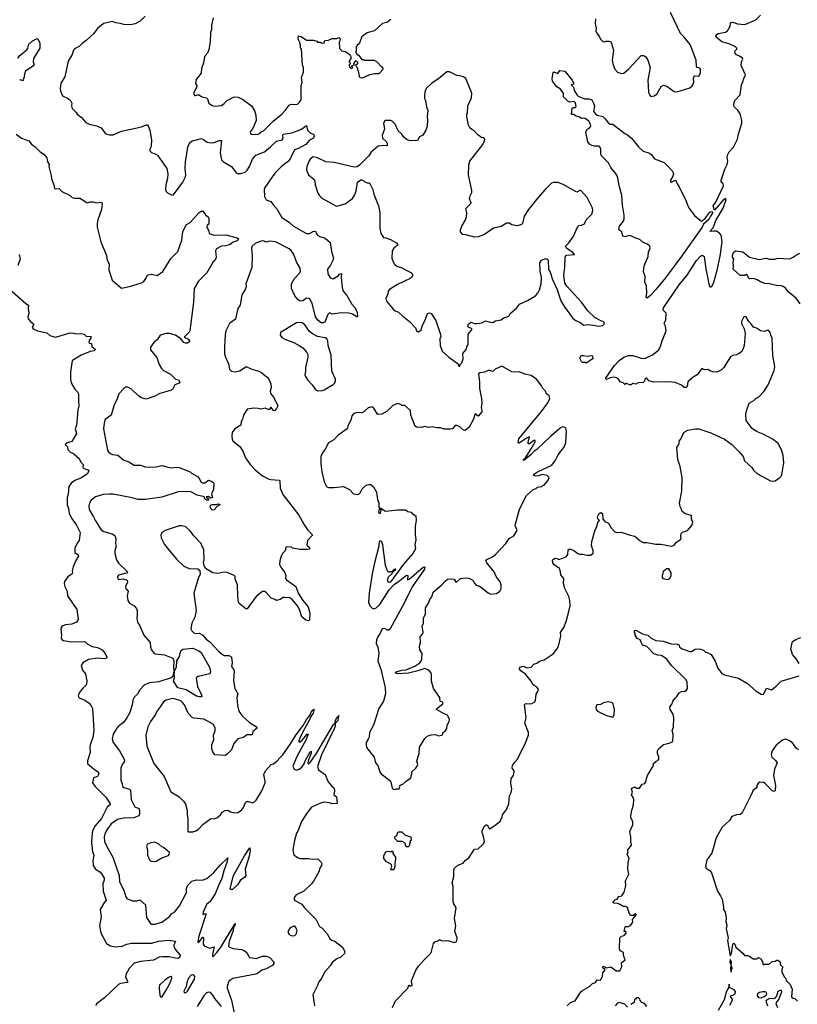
# Model space of a CAD drawing. Extents: x 2220520 to 2384350, y 721165 to 893491.
# Tile 162 of 256: x 2317225 to 2325708, y 787231 to 797966. Entities that reach past the tile are written whole.
import ezdxf

# ---------------------------------------------------------------- set-up
doc = ezdxf.new("R2010")
doc.units = 0

msp = doc.modelspace()

# ---------------------------------------------------------------- linework, layer by layer
at = {"layer": '0CON20XD'}
for points in [[(2318595, 798005), (2318540, 797950), (2318485, 797921), (2318435, 797910), (2318363, 797913), (2318325, 797926), (2318275, 797931), (2318235, 797946), (2318145, 797924), (2318118, 797908), (2318075, 797871), (2318029, 797811), (2317952, 797738), (2317906, 797705), (2317876, 797674), (2317825, 797647), (2317814, 797635), (2317798, 797585), (2317756, 797515), (2317718, 797342), (2317676, 797275), (2317666, 797215), (2317670, 797185), (2317692, 797135), (2317753, 797105), (2317780, 797085), (2317796, 797056), (2317790, 797025), (2317799, 796999), (2317842, 796955), (2317852, 796935), (2317895, 796902), (2317948, 796845), (2317985, 796826), (2318065, 796810), (2318115, 796786), (2318155, 796732), (2318175, 796718), (2318205, 796710), (2318245, 796710), (2318335, 796750), (2318490, 796785), (2318553, 796797), (2318605, 796818), (2318618, 796818), (2318628, 796808), (2318645, 796760), (2318663, 796655), (2318660, 796585), (2318646, 796555), (2318646, 796535), (2318665, 796518), (2318705, 796504), (2318728, 796488), (2318830, 796345), (2318841, 796285), (2318836, 796235), (2318819, 796165), (2318817, 796117), (2318823, 796093), (2318837, 796077), (2318887, 796053), (2318903, 796057), (2319005, 796193), (2319035, 796252), (2319039, 796275), (2319031, 796345), (2319035, 796415), (2319061, 796575), (2319075, 796611), (2319092, 796635), (2319111, 796645), (2319209, 796669), (2319231, 796661), (2319272, 796632), (2319313, 796623), (2319345, 796627), (2319405, 796648), (2319425, 796648), (2319411, 796515), (2319427, 796437), (2319448, 796415), (2319535, 796367), (2319585, 796298), (2319605, 796289), (2319638, 796288), (2319685, 796303), (2319707, 796325), (2319734, 796366), (2319765, 796445), (2319801, 796489), (2319895, 796525), (2319961, 796579), (2320025, 796643), (2320090, 796655), (2320101, 796675), (2320096, 796705), (2320101, 796719), (2320195, 796731), (2320292, 796768), (2320355, 796812), (2320365, 796762), (2320395, 796732), (2320433, 796713), (2320437, 796695), (2320430, 796675), (2320385, 796654), (2320345, 796606), (2320265, 796561), (2320222, 796548), (2320178, 796455), (2320156, 796425), (2320081, 796365), (2320009, 796291), (2319900, 796135), (2319894, 796115), (2319897, 796037), (2319915, 796002), (2319965, 795984), (2319993, 795943), (2320032, 795902), (2320085, 795809), (2320165, 795757), (2320211, 795715), (2320355, 795633), (2320387, 795633), (2320435, 795661), (2320455, 795658), (2320461, 795635), (2320475, 795615), (2320501, 795601), (2320558, 795585), (2320612, 795535), (2320627, 795437), (2320647, 795365), (2320641, 795339), (2320615, 795290), (2320584, 795245), (2320586, 795195), (2320613, 795153), (2320645, 795140), (2320698, 795172), (2320715, 795192), (2320737, 795197), (2320732, 795155), (2320742, 795045), (2320751, 795015), (2320767, 794987), (2320795, 794957), (2320849, 794865), (2320884, 794825), (2320907, 794775), (2320912, 794728), (2320905, 794722), (2320858, 794755), (2320816, 794766), (2320735, 794768), (2320635, 794756), (2320605, 794770), (2320588, 794752), (2320555, 794667), (2320535, 794659), (2320515, 794662), (2320482, 794685), (2320451, 794725), (2320416, 794874), (2320385, 794926), (2320355, 794929), (2320315, 794902), (2320285, 794896), (2320262, 794912), (2320225, 794956), (2320192, 795035), (2320192, 795085), (2320222, 795145), (2320282, 795205), (2320289, 795225), (2320285, 795255), (2320244, 795325), (2320215, 795405), (2320188, 795448), (2320165, 795466), (2320014, 795544), (2319955, 795550), (2319915, 795542), (2319885, 795553), (2319855, 795552), (2319794, 795525), (2319760, 795495), (2319754, 795475), (2319762, 795395), (2319758, 795265), (2319692, 795085), (2319696, 795055), (2319688, 795032), (2319650, 794965), (2319631, 794855), (2319605, 794818), (2319579, 794701), (2319514, 794655), (2319474, 794575), (2319466, 794535), (2319460, 794395), (2319461, 794325), (2319469, 794285), (2319503, 794215), (2319514, 794154), (2319535, 794134), (2319575, 794126), (2319625, 794136), (2319695, 794184), (2319756, 794156), (2319835, 794132), (2319865, 794116), (2319925, 794069), (2319942, 794045), (2319964, 793995), (2319969, 793955), (2319958, 793915), (2319961, 793891), (2319998, 793845), (2320041, 793755), (2320028, 793725), (2320005, 793703), (2319994, 793704), (2319965, 793740)], [(2319336, 797985), (2319317, 797905), (2319317, 797855), (2319307, 797825), (2319304, 797726), (2319288, 797642), (2319275, 797600), (2319242, 797565), (2319230, 797495), (2319210, 797435), (2319206, 797384), (2319150, 797315), (2319142, 797265), (2319157, 797247), (2319158, 797235), (2319122, 797165), (2319131, 797141), (2319145, 797138), (2319164, 797146), (2319185, 797148), (2319202, 797132), (2319225, 797121), (2319265, 797114), (2319274, 797104), (2319290, 797055), (2319325, 797030), (2319355, 797023), (2319425, 797031), (2319455, 797051), (2319489, 797085), (2319565, 797124), (2319605, 797122), (2319655, 797098), (2319753, 797025), (2319785, 796975), (2319800, 796925), (2319804, 796865), (2319769, 796781), (2319745, 796755), (2319740, 796735), (2319744, 796724), (2319755, 796719), (2319815, 796714)], [(2319815, 796714), (2319835, 796720), (2319858, 796742), (2319885, 796754), (2319992, 796858), (2320084, 796935), (2320123, 796975), (2320165, 797034), (2320185, 797044), (2320225, 797040), (2320255, 797046), (2320275, 797062), (2320295, 797093), (2320294, 797245), (2320307, 797285), (2320300, 797335), (2320322, 797395), (2320322, 797445), (2320310, 797475), (2320300, 797645), (2320290, 797655), (2320290, 797695), (2320280, 797705), (2320280, 797725), (2320270, 797735), (2320262, 797765), (2320265, 797790), (2320295, 797782), (2320355, 797742), (2320432, 797742), (2320465, 797730), (2320475, 797720), (2320505, 797720), (2320515, 797710), (2320545, 797712), (2320555, 797738), (2320595, 797742), (2320635, 797762), (2320685, 797760), (2320705, 797772), (2320718, 797765), (2320720, 797755), (2320717, 797733), (2320710, 797725), (2320713, 797653), (2320740, 797625), (2320775, 797618), (2320825, 797588), (2320838, 797565), (2320837, 797543), (2320820, 797515), (2320820, 797505), (2320830, 797495), (2320830, 797485), (2320820, 797475), (2320822, 797452), (2320848, 797432), (2320860, 797445), (2320850, 797455), (2320852, 797468), (2320878, 797472), (2320870, 797485), (2320873, 797497), (2320895, 797520), (2320900, 797515), (2320910, 797505), (2320910, 797485), (2320890, 797465), (2320902, 797452), (2320922, 797395), (2320928, 797348), (2320940, 797335), (2320965, 797333), (2321045, 797368), (2321095, 797380), (2321145, 797380), (2321190, 797425), (2321185, 797450), (2321175, 797450), (2321120, 797505), (2321095, 797520), (2320985, 797520), (2320975, 797530), (2320965, 797530), (2320925, 797580), (2320915, 797580), (2320902, 797592), (2320900, 797605), (2320890, 797615), (2320900, 797625), (2320900, 797675), (2320910, 797685), (2320912, 797698), (2320925, 797700), (2320937, 797713), (2320960, 797785), (2321015, 797828), (2321101, 797849), (2321185, 797928), (2321237, 797943), (2321275, 797972)], [(2321954, 788464), (2321954, 788515), (2321944, 788555), (2321960, 788625), (2321960, 788695), (2321968, 788715), (2322004, 788746), (2322062, 788768), (2322085, 788800), (2322125, 788828), (2322188, 788922), (2322225, 788927), (2322285, 788980), (2322296, 789005), (2322282, 789075), (2322270, 789105), (2322270, 789125), (2322297, 789173), (2322313, 789187), (2322325, 789188), (2322345, 789148), (2322355, 789143), (2322426, 789194), (2322465, 789228), (2322488, 789275), (2322490, 789295), (2322537, 789355), (2322562, 789415), (2322567, 789503), (2322585, 789540), (2322593, 789575), (2322581, 789645), (2322588, 789692), (2322612, 789725), (2322618, 789765), (2322618, 789775), (2322597, 789807), (2322601, 789835), (2322625, 789872), (2322657, 789903), (2322741, 790081), (2322774, 790164), (2322776, 790195), (2322736, 790295), (2322751, 790355), (2322732, 790495), (2322745, 790512), (2322805, 790507), (2322845, 790528), (2322853, 790545), (2322859, 790611), (2322882, 790648), (2322884, 790664), (2322870, 790685), (2322827, 790715), (2322806, 790755), (2322746, 790826), (2322691, 790865), (2322677, 790885), (2322678, 790895), (2322685, 790907), (2322715, 790916), (2322765, 790900), (2322804, 790906), (2322835, 790940), (2322865, 790950), (2322895, 790972), (2322945, 790988), (2323045, 791052), (2323085, 791102), (2323101, 791135), (2323129, 791245), (2323126, 791285), (2323161, 791339), (2323188, 791405), (2323216, 791515), (2323230, 791575), (2323228, 791635), (2323216, 791676), (2323170, 791765), (2323157, 791817), (2323159, 791875), (2323128, 791915), (2323126, 791945), (2323114, 791984), (2323055, 792021), (2323039, 792045), (2323037, 792075), (2323065, 792094), (2323085, 792091), (2323105, 792080), (2323185, 792108), (2323203, 792135), (2323207, 792185), (2323225, 792197), (2323270, 792180), (2323315, 792147), (2323335, 792140), (2323365, 792140), (2323415, 792128), (2323452, 792128), (2323465, 792140), (2323475, 792140), (2323480, 792145), (2323480, 792175), (2323464, 792234), (2323467, 792275), (2323501, 792405), (2323521, 792435), (2323532, 792485), (2323550, 792505), (2323530, 792525), (2323528, 792545), (2323547, 792583), (2323565, 792592), (2323582, 792582), (2323585, 792520), (2323608, 792495), (2323647, 792475), (2323676, 792425), (2323715, 792384), (2323736, 792374), (2323785, 792379), (2323885, 792346), (2323935, 792334), (2323993, 792283), (2324025, 792264), (2324065, 792264), (2324165, 792248), (2324218, 792248), (2324334, 792226), (2324365, 792238), (2324391, 792269), (2324435, 792298), (2324442, 792315), (2324438, 792335), (2324442, 792365), (2324455, 792378), (2324510, 792395), (2324558, 792452), (2324568, 792485), (2324554, 792525), (2324555, 792560), (2324485, 792580), (2324465, 792592), (2324450, 792605), (2324442, 792635), (2324428, 792658), (2324423, 792695), (2324447, 792827), (2324452, 792975), (2324430, 793095), (2324405, 793170), (2324393, 793305), (2324414, 793336), (2324423, 793375), (2324441, 793399), (2324454, 793436), (2324475, 793467), (2324515, 793489), (2324596, 793504), (2324634, 793504), (2324765, 793461), (2324914, 793394), (2324994, 793334), (2325068, 793258), (2325118, 793205), (2325130, 793155), (2325213, 793083), (2325228, 793055), (2325275, 793013), (2325415, 792938), (2325445, 792933), (2325465, 792938), (2325518, 792975), (2325535, 792992), (2325539, 793005), (2325559, 793135), (2325552, 793215), (2325536, 793276), (2325499, 793345), (2325445, 793389), (2325335, 793448), (2325262, 793475), (2325215, 793508), (2325151, 793595), (2325146, 793665), (2325156, 793714), (2325183, 793785), (2325232, 793815), (2325255, 793837), (2325287, 793853), (2325347, 793915), (2325389, 793985), (2325455, 794140), (2325464, 794185), (2325440, 794305), (2325433, 794493), (2325418, 794525), (2325412, 794555), (2325396, 794576), (2325385, 794580), (2325345, 794568), (2325305, 794572), (2325264, 794604), (2325230, 794615), (2325202, 794655), (2325180, 794675), (2325155, 794720), (2325145, 794729), (2325125, 794727), (2325099, 794675), (2325099, 794655), (2325128, 794595), (2325137, 794545), (2325128, 794415), (2325115, 794370), (2325102, 794348), (2325075, 794325), (2325045, 794311), (2325005, 794306), (2324979, 794291), (2324929, 794211), (2324906, 794174), (2324876, 794144), (2324826, 794124), (2324785, 794127), (2324755, 794137), (2324735, 794151), (2324695, 794150), (2324665, 794162), (2324615, 794094), (2324572, 794068), (2324515, 794016), (2324506, 793965), (2324495, 793954), (2324475, 793956), (2324445, 793980), (2324375, 794009), (2324305, 794018), (2324144, 794014), (2324089, 794029), (2324065, 794056), (2324054, 794056), (2324045, 794048), (2324042, 794025), (2324025, 794012), (2323973, 794007), (2323945, 793992), (2323915, 793998), (2323896, 793984), (2323876, 793984), (2323845, 793998), (2323832, 793998), (2323825, 793990), (2323807, 794007), (2323775, 794018), (2323758, 794045), (2323735, 794060), (2323705, 794067), (2323665, 794062), (2323625, 794043), (2323614, 794054), (2323712, 794195), (2323765, 794250), (2323815, 794287), (2323867, 794303), (2323915, 794306), (2324005, 794274), (2324045, 794273), (2324128, 794312), (2324195, 794362), (2324216, 794404), (2324232, 794465), (2324277, 794575), (2324271, 794625), (2324254, 794655), (2324273, 794695), (2324278, 794765), (2324245, 794800), (2324248, 794825), (2324417, 795075), (2324505, 795179), (2324609, 795341), (2324652, 795388), (2324675, 795400), (2324692, 795385), (2324710, 795250), (2324745, 795069), (2324755, 795054), (2324765, 795052), (2324775, 795058), (2324797, 795103), (2324835, 795235), (2324866, 795386), (2324886, 795545), (2324876, 795616), (2324859, 795639), (2324825, 795660), (2324798, 795662), (2324753, 795655), (2324790, 795695), (2324820, 795775), (2324899, 795911), (2324932, 796005), (2324925, 796017), (2324895, 795994), (2324805, 795888), (2324788, 795935), (2324822, 795985), (2324902, 796155), (2324898, 796175), (2324878, 796195), (2324877, 796215), (2324918, 796335), (2324944, 796386), (2324950, 796425), (2324944, 796466), (2324948, 796495), (2324964, 796525), (2325011, 796575), (2325056, 796665), (2325067, 796723), (2325104, 796835), (2325103, 796865), (2325085, 796940), (2325054, 796984), (2325021, 797011), (2325011, 797035), (2325025, 797086), (2325085, 797148), (2325097, 797255), (2325115, 797288), (2325124, 797326), (2325142, 797365), (2325094, 797465), (2325097, 797505), (2325114, 797535), (2325110, 797545), (2325085, 797564), (2325045, 797584), (2325027, 797605), (2325028, 797625), (2325049, 797645), (2325049, 797655), (2325035, 797671), (2324965, 797703), (2324883, 797725), (2324823, 797775), (2324820, 797785), (2324828, 797805), (2324845, 797816), (2324925, 797831), (2324945, 797843), (2324976, 797894), (2324977, 797925), (2324985, 797936), (2325005, 797940), (2325055, 797921), (2325135, 797912), (2325256, 797964), (2325307, 798015)], [(2323507, 797975), (2323501, 797925), (2323513, 797875), (2323510, 797845), (2323525, 797812), (2323548, 797788), (2323562, 797752), (2323585, 797728), (2323605, 797723), (2323625, 797732), (2323653, 797733), (2323672, 797725), (2323682, 797705), (2323703, 797633), (2323689, 797525), (2323698, 797475), (2323716, 797426), (2323745, 797392), (2323785, 797379), (2323815, 797384), (2323870, 797430), (2324003, 797575), (2324035, 797577), (2324055, 797560), (2324078, 797525), (2324102, 797445), (2324077, 797305), (2324084, 797174), (2324094, 797145), (2324110, 797130), (2324145, 797134), (2324175, 797154), (2324224, 797236), (2324248, 797252), (2324285, 797242), (2324365, 797183), (2324395, 797178), (2324535, 797223), (2324562, 797245), (2324572, 797262), (2324579, 797285), (2324576, 797324), (2324581, 797349), (2324586, 797354), (2324625, 797350), (2324638, 797355), (2324653, 797385), (2324650, 797425), (2324646, 797436), (2324616, 797446), (2324607, 797457), (2324603, 797525), (2324539, 797695), (2324474, 797774), (2324432, 797815), (2324326, 798045)], [(2317205, 797547), (2317230, 797580), (2317302, 797638), (2317315, 797655), (2317325, 797698), (2317364, 797736), (2317415, 797760), (2317428, 797748), (2317447, 797715), (2317444, 797655), (2317378, 797542), (2317374, 797505), (2317384, 797475), (2317381, 797465), (2317290, 797405), (2317277, 797375), (2317276, 797344), (2317265, 797310), (2317255, 797300), (2317235, 797310), (2317223, 797305)], [(2322025, 794190), (2322030, 794205), (2322047, 794223), (2322062, 794268), (2322060, 794325), (2322095, 794370), (2322105, 794410), (2322117, 794425), (2322118, 794535), (2322127, 794553), (2322155, 794580), (2322160, 794595), (2322122, 794612), (2322115, 794620), (2322120, 794645), (2322145, 794668), (2322185, 794652), (2322215, 794652), (2322265, 794660), (2322305, 794682), (2322357, 794667), (2322385, 794666), (2322415, 794681), (2322478, 794695), (2322506, 794714), (2322560, 794735), (2322577, 794763), (2322645, 794822), (2322676, 794864), (2322765, 794903), (2322852, 794955), (2322878, 794985), (2322895, 795020), (2322913, 795085), (2322917, 795155), (2322902, 795225), (2322898, 795315), (2322917, 795343), (2322955, 795360), (2322975, 795360), (2322990, 795345), (2322993, 795243), (2323012, 795212), (2323038, 795135), (2323087, 795025), (2323117, 794933), (2323132, 794892), (2323167, 794835), (2323256, 794715), (2323285, 794689), (2323345, 794661), (2323375, 794636), (2323435, 794644), (2323545, 794623), (2323587, 794633), (2323600, 794645), (2323600, 794665), (2323590, 794675), (2323563, 794683), (2323515, 794712), (2323505, 794712), (2323422, 794792), (2323355, 794887), (2323192, 795062), (2323172, 795095), (2323162, 795185), (2323172, 795265), (2323174, 795376), (2323182, 795395), (2323192, 795398), (2323278, 795405), (2323263, 795425), (2323189, 795475), (2323180, 795495), (2323216, 795534), (2323261, 795599), (2323315, 795712), (2323325, 795722), (2323355, 795724), (2323385, 795740), (2323403, 795785), (2323467, 795845), (2323477, 795885), (2323475, 795910), (2323416, 796026), (2323345, 796102), (2323335, 796103), (2323304, 796084), (2323155, 796168), (2323095, 796190), (2323045, 796192), (2323028, 796185), (2322956, 796114), (2322877, 796025), (2322774, 795896), (2322728, 795822), (2322710, 795745), (2322698, 795732), (2322653, 795717), (2322595, 795731), (2322565, 795746), (2322535, 795748), (2322478, 795712), (2322395, 795694), (2322297, 795625), (2322225, 795600), (2322185, 795593), (2322091, 795619), (2322060, 795625), (2322034, 795654), (2322034, 795674), (2322049, 795715), (2322086, 795775), (2322098, 795812), (2322101, 795855), (2322092, 795908), (2322150, 795965), (2322132, 796015), (2322139, 796045), (2322157, 796083), (2322159, 796105), (2322120, 796275), (2322124, 796385), (2322137, 796425), (2322276, 796605), (2322297, 796645), (2322298, 796665), (2322287, 796677), (2322263, 796683), (2322221, 796711), (2322183, 796753), (2322157, 796767), (2322137, 796787), (2322122, 796815), (2322102, 796905), (2322102, 796935), (2322110, 796945), (2322112, 797025), (2322152, 797115), (2322157, 797165), (2322092, 797325), (2322065, 797342), (2322023, 797353), (2321995, 797358), (2321915, 797398), (2321883, 797397), (2321795, 797322), (2321720, 797275), (2321660, 797215), (2321643, 797177), (2321640, 797135), (2321642, 797105), (2321652, 797085), (2321664, 797014), (2321677, 796975), (2321669, 796905), (2321673, 796875), (2321670, 796805), (2321657, 796763), (2321623, 796707), (2321585, 796688), (2321565, 796650), (2321545, 796644), (2321525, 796650), (2321486, 796646), (2321452, 796655), (2321414, 796684), (2321390, 796720), (2321352, 796755), (2321322, 796825), (2321289, 796859), (2321275, 796868), (2321215, 796868), (2321205, 796860), (2321193, 796835), (2321204, 796775), (2321181, 796705), (2321184, 796674), (2321225, 796634), (2321234, 796615), (2321234, 796596), (2321225, 796590), (2321193, 796593), (2321134, 796586), (2321060, 796520), (2321035, 796481), (2321016, 796464), (2320936, 796384), (2320905, 796362), (2320875, 796358), (2320655, 796409), (2320565, 796416), (2320475, 796459), (2320425, 796470), (2320395, 796446), (2320383, 796427), (2320359, 796365), (2320353, 796325), (2320376, 796275), (2320436, 796225), (2320446, 796205), (2320450, 796165), (2320476, 796075), (2320491, 796051), (2320521, 796021), (2320665, 795939), (2320685, 795934), (2320775, 795959), (2320855, 796016), (2320874, 796045), (2320894, 796095), (2320912, 796195), (2320945, 796220), (2320955, 796220), (2321015, 796188), (2321035, 796188), (2321045, 796180), (2321079, 796115), (2321088, 796065), (2321141, 795935), (2321154, 795865), (2321154, 795694), (2321166, 795635), (2321195, 795592), (2321219, 795589), (2321270, 795570), (2321335, 795533), (2321349, 795515), (2321344, 795505), (2321305, 795475), (2321290, 795445), (2321284, 795365), (2321298, 795325), (2321312, 795302), (2321339, 795279), (2321395, 795261), (2321463, 795225), (2321498, 795205), (2321512, 795182), (2321503, 795157), (2321486, 795144), (2321345, 795078), (2321261, 795025), (2321244, 795005), (2321241, 794975), (2321218, 794925), (2321225, 794897), (2321300, 794810), (2321322, 794792), (2321356, 794776), (2321404, 794734), (2321476, 794675), (2321543, 794605), (2321558, 794568), (2321575, 794563), (2321603, 794585), (2321618, 794635), (2321649, 794691), (2321675, 794762), (2321695, 794770), (2321715, 794762), (2321764, 794685), (2321816, 794535), (2321818, 794512), (2321808, 794485), (2321811, 794415), (2321835, 794352), (2321905, 794287), (2322010, 794215), (2322015, 794190), (2322025, 794190)], [(2324065, 794934), (2324060, 794945), (2324066, 794985), (2324061, 795065), (2324044, 795105), (2324047, 795165), (2324030, 795215), (2324037, 795283), (2324082, 795385), (2324086, 795435), (2324101, 795475), (2324098, 795495), (2324075, 795519), (2324025, 795536), (2323991, 795571), (2323935, 795586), (2323890, 795610), (2323875, 795614), (2323825, 795600), (2323804, 795604), (2323795, 795652), (2323760, 795675), (2323767, 795715), (2323810, 795770), (2323820, 795795), (2323820, 795835), (2323799, 795945), (2323793, 796053), (2323767, 796145), (2323745, 796255), (2323723, 796293), (2323672, 796355), (2323649, 796405), (2323573, 796483), (2323563, 796505), (2323563, 796555), (2323555, 796578), (2323545, 796586), (2323495, 796586), (2323465, 796593), (2323440, 796610), (2323423, 796635), (2323402, 796738), (2323412, 796768), (2323445, 796790), (2323454, 796805), (2323453, 796825), (2323435, 796858), (2323395, 796889), (2323375, 796892), (2323355, 796887), (2323326, 796906), (2323295, 796913), (2323265, 796932), (2323243, 796933), (2323250, 797000), (2323265, 797010), (2323285, 797008), (2323295, 797020), (2323288, 797058), (2323275, 797074), (2323225, 797066), (2323205, 797077), (2323158, 797125), (2323156, 797165), (2323122, 797212), (2323085, 797233), (2323036, 797295), (2323033, 797325), (2323043, 797387), (2323052, 797398), (2323095, 797380), (2323118, 797412), (2323170, 797405), (2323252, 797305), (2323268, 797275), (2323267, 797263), (2323240, 797255), (2323265, 797230), (2323274, 797194), (2323305, 797142), (2323317, 797133), (2323385, 797102), (2323432, 797102), (2323465, 797092), (2323486, 797055), (2323494, 797024), (2323486, 796965), (2323505, 796938), (2323525, 796924), (2323585, 796909), (2323612, 796885), (2323647, 796837), (2323667, 796827), (2323695, 796827), (2323825, 796726), (2323855, 796711), (2323898, 796675), (2323975, 796578), (2324025, 796532), (2324095, 796509), (2324114, 796495), (2324150, 796450), (2324255, 796409), (2324315, 796352), (2324346, 796316), (2324357, 796285), (2324350, 796260), (2324324, 796215), (2324325, 796200), (2324335, 796194), (2324375, 796216), (2324383, 796213), (2324396, 796176), (2324420, 796145), (2324495, 795986), (2324510, 795945), (2324530, 795905), (2324585, 795830), (2324655, 795772), (2324667, 795773), (2324697, 795793), (2324755, 795869), (2324774, 795874), (2324786, 795865), (2324759, 795825), (2324743, 795787), (2324685, 795738), (2324668, 795702), (2324449, 795391), (2324270, 795150), (2324166, 795024), (2324105, 794958), (2324075, 794934), (2324065, 794934)], [(2317188, 796718), (2317245, 796674), (2317325, 796646), (2317355, 796610), (2317395, 796580), (2317450, 796525), (2317490, 796500), (2317521, 796461), (2317528, 796415), (2317546, 796386), (2317544, 796365), (2317570, 796265), (2317572, 796235), (2317597, 796167), (2317605, 796122), (2317655, 796126), (2317685, 796092), (2317775, 796050), (2317799, 796029), (2317825, 796020), (2317885, 796020), (2317955, 795972), (2317965, 795970), (2317995, 795980), (2318025, 795980), (2318065, 795969), (2318117, 795975), (2318124, 795955), (2318118, 795895), (2318077, 795783), (2318070, 795745), (2318072, 795702), (2318111, 795545), (2318174, 795395), (2318181, 795345), (2318201, 795305), (2318197, 795237), (2318233, 795125), (2318335, 795040), (2318425, 795056), (2318555, 795097), (2318578, 795112), (2318602, 795145), (2318620, 795185), (2318665, 795193), (2318725, 795177), (2318788, 795222), (2318878, 795365), (2318951, 795439), (2318995, 795562), (2319006, 795655), (2319046, 795734), (2319086, 795755), (2319185, 795864), (2319205, 795877), (2319225, 795880), (2319250, 795845), (2319252, 795832), (2319265, 795830), (2319280, 795815), (2319287, 795797), (2319290, 795745), (2319288, 795735), (2319270, 795725), (2319267, 795705), (2319287, 795665), (2319292, 795635), (2319348, 795618), (2319475, 795621), (2319596, 795586), (2319612, 795575), (2319610, 795565), (2319597, 795555), (2319555, 795539), (2319522, 795515), (2319475, 795501), (2319425, 795498), (2319371, 795469), (2319362, 795445), (2319368, 795372), (2319356, 795345), (2319335, 795327), (2319266, 795205), (2319176, 795115), (2319129, 795035), (2319120, 794885), (2319082, 794575), (2319075, 794559), (2319018, 794505), (2319063, 794483), (2319077, 794465), (2319076, 794454), (2319055, 794438), (2319035, 794438), (2319015, 794448), (2318982, 794485), (2318925, 794525), (2318861, 794545), (2318823, 794545), (2318757, 794525), (2318730, 794480), (2318689, 794445), (2318652, 794395), (2318653, 794365), (2318721, 794281), (2318748, 794205), (2318773, 794163), (2318795, 794142), (2318871, 794101), (2318925, 794046), (2318958, 794038), (2318972, 794015), (2318965, 794002), (2318916, 793984), (2318893, 793935), (2318882, 793925), (2318755, 793889), (2318700, 793860), (2318605, 793830), (2318555, 793843), (2318525, 793863), (2318445, 793939), (2318405, 793960), (2318385, 793959), (2318362, 793945), (2318308, 793885), (2318285, 793820), (2318257, 793765), (2318222, 793655), (2318158, 793605), (2318147, 793565), (2318140, 793505), (2318184, 793274), (2318194, 793254), (2318216, 793236), (2318237, 793227), (2318295, 793219), (2318363, 793163), (2318416, 793145), (2318475, 793109), (2318545, 793108), (2318595, 793092), (2318645, 793088), (2318715, 793092), (2318775, 793106), (2318875, 793080), (2318935, 793086), (2318965, 793082), (2319085, 793036), (2319101, 793021), (2319165, 792986), (2319185, 792964), (2319206, 792925), (2319220, 792915), (2319245, 792917), (2319285, 792944), (2319315, 792936), (2319334, 792924), (2319343, 792913), (2319340, 792845), (2319318, 792795), (2319330, 792755), (2319305, 792750), (2319285, 792768), (2319260, 792765), (2319288, 792738), (2319282, 792728), (2319265, 792728), (2319252, 792735), (2319243, 792745), (2319240, 792765), (2319163, 792783), (2319085, 792822), (2318953, 792817), (2318775, 792759), (2318594, 792736), (2318515, 792736), (2318454, 792754), (2318245, 792791), (2318205, 792793), (2318135, 792790), (2318051, 792765), (2318004, 792726), (2317986, 792695), (2317980, 792665), (2317982, 792625), (2318032, 792545), (2318052, 792502), (2318116, 792405), (2318145, 792384), (2318235, 792362), (2318265, 792342), (2318274, 792305), (2318272, 792255), (2318279, 792225), (2318264, 792175), (2318264, 792146), (2318281, 792075), (2318305, 792040), (2318398, 791948), (2318402, 791935), (2318305, 791908), (2318292, 791895), (2318291, 791885), (2318305, 791864), (2318355, 791871), (2318398, 791855), (2318402, 791835), (2318378, 791785), (2318384, 791765), (2318408, 791735), (2318399, 791685), (2318404, 791635), (2318425, 791603), (2318474, 791574), (2318501, 791545), (2318508, 791525), (2318506, 791476), (2318502, 791445), (2318509, 791395), (2318534, 791364), (2318579, 791255), (2318650, 791175), (2318654, 791125), (2318664, 791095), (2318690, 791060), (2318705, 791051), (2318805, 791041), (2318895, 791006), (2318908, 790975), (2318904, 790894), (2318912, 790858), (2318905, 790850), (2318899, 790815), (2318878, 790792), (2318745, 790748), (2318643, 790737), (2318586, 790714), (2318535, 790659), (2318509, 790611), (2318477, 790583), (2318461, 790545), (2318452, 790495), (2318426, 790414), (2318396, 790354), (2318357, 790303), (2318300, 790260), (2318278, 790232), (2318246, 790175), (2318234, 790126), (2318246, 790085), (2318316, 789995), (2318368, 789895), (2318364, 789876), (2318343, 789847), (2318329, 789805), (2318329, 789675), (2318344, 789635), (2318347, 789605), (2318363, 789593), (2318425, 789576), (2318435, 789567), (2318440, 789465), (2318480, 789385), (2318525, 789365), (2318532, 789345), (2318532, 789308), (2318525, 789284), (2318470, 789265), (2318435, 789260), (2318375, 789262), (2318293, 789247), (2318225, 789197), (2318177, 789133), (2318154, 789085), (2318147, 789055), (2318150, 789005), (2318185, 788935), (2318242, 788835), (2318310, 788635), (2318316, 788565), (2318361, 788475), (2318382, 788402), (2318396, 788386), (2318455, 788359), (2318505, 788358), (2318535, 788368), (2318598, 788315), (2318607, 788177), (2318652, 788112), (2318664, 788104), (2318705, 788103), (2318775, 788126), (2318857, 788185), (2318885, 788219), (2318915, 788236), (2318967, 788305), (2319038, 788435), (2319045, 788455), (2319044, 788495), (2319060, 788530), (2319105, 788572), (2319155, 788589)], [(2317220, 795405), (2317229, 795355), (2317205, 795285)], [(2325739, 794869), (2325695, 794929), (2325609, 794999), (2325584, 795035), (2325560, 795055), (2325535, 795064), (2325476, 795066), (2325405, 795086), (2325355, 795090), (2325305, 795107), (2325271, 795131), (2325230, 795145), (2325185, 795141), (2325176, 795146), (2325168, 795175), (2325155, 795190), (2325135, 795178), (2325085, 795178), (2325008, 795245), (2325011, 795275), (2325006, 795324), (2325014, 795354), (2325002, 795375), (2325001, 795395), (2325013, 795427), (2325035, 795446), (2325115, 795434), (2325187, 795377), (2325293, 795353), (2325365, 795364), (2325405, 795356), (2325464, 795356), (2325495, 795364), (2325625, 795359), (2325662, 795375), (2325675, 795388), (2325735, 795420)], [(2317141, 795005), (2317291, 794871), (2317320, 794855), (2317318, 794815), (2317326, 794765), (2317314, 794725), (2317318, 794705), (2317342, 794675), (2317380, 794645), (2317363, 794615), (2317373, 794595), (2317420, 794575), (2317520, 794550), (2317555, 794524), (2317615, 794506), (2317775, 794550), (2317815, 794548), (2317835, 794540), (2317895, 794546), (2317928, 794538), (2317955, 794512), (2318000, 794515), (2318002, 794495), (2317982, 794468), (2317978, 794448), (2317988, 794438), (2318010, 794435), (2318012, 794402), (2318050, 794375), (2318048, 794365), (2318038, 794355), (2317995, 794350), (2317895, 794308), (2317811, 794259), (2317798, 794245), (2317778, 794125), (2317778, 794045), (2317787, 794007), (2317828, 793938), (2317855, 793909), (2317868, 793885), (2317866, 793805), (2317871, 793755), (2317858, 793708), (2317846, 793545), (2317831, 793505), (2317844, 793455), (2317793, 793367), (2317733, 793347), (2317720, 793335), (2317747, 793307), (2317752, 793275), (2317772, 793255), (2317815, 793232), (2317875, 793183), (2317891, 793141), (2317918, 793115), (2317916, 793085), (2317924, 793074), (2317980, 793055), (2317968, 793022), (2317955, 793007), (2317894, 792966), (2317835, 792946), (2317786, 792914), (2317762, 792875), (2317754, 792794)], [(2320475, 793921), (2320525, 793924), (2320545, 793930), (2320645, 793989), (2320663, 794007), (2320670, 794030), (2320669, 794045), (2320631, 794135), (2320623, 794307), (2320591, 794415), (2320586, 794466), (2320577, 794485), (2320557, 794497), (2320475, 794513), (2320421, 794541), (2320385, 794566), (2320335, 794639), (2320305, 794661), (2320285, 794664), (2320245, 794659), (2320225, 794650), (2320072, 794555), (2320068, 794528), (2320085, 794502), (2320125, 794480), (2320216, 794446), (2320275, 794413), (2320315, 794387), (2320357, 794337), (2320367, 794315), (2320370, 794285), (2320344, 794175), (2320343, 794135), (2320336, 794095), (2320344, 794075), (2320367, 794035), (2320415, 793986), (2320449, 793939), (2320475, 793921)], [(2323405, 794222), (2323395, 794230), (2323365, 794230), (2323355, 794240), (2323337, 794275), (2323342, 794295), (2323355, 794304), (2323375, 794306), (2323415, 794297), (2323465, 794303), (2323475, 794298), (2323477, 794277), (2323470, 794265), (2323405, 794222)], [(2321315, 789572), (2321335, 789580), (2321365, 789580), (2321375, 789620), (2321405, 789632), (2321440, 789665), (2321488, 789695), (2321497, 789715), (2321505, 789770), (2321548, 789805), (2321563, 789835), (2321567, 789845), (2321558, 789885), (2321583, 789967), (2321588, 790035), (2321645, 790130), (2321670, 790155), (2321715, 790168), (2321762, 790172), (2321795, 790158), (2321830, 790165), (2321840, 790175), (2321842, 790195), (2321865, 790210), (2321884, 790236), (2321890, 790275), (2321910, 790315), (2321912, 790335), (2321893, 790383), (2321855, 790397), (2321772, 790445), (2321774, 790456), (2321840, 790505), (2321842, 790522), (2321835, 790530), (2321812, 790532), (2321809, 790575), (2321740, 790675), (2321719, 790755), (2321718, 790828), (2321710, 790850), (2321690, 790875), (2321645, 790893), (2321567, 790865), (2321465, 790842), (2321345, 790834), (2321320, 790845), (2321332, 790855), (2321395, 790875), (2321441, 790879), (2321535, 790916), (2321589, 790955), (2321605, 790975), (2321613, 790995), (2321614, 791055), (2321590, 791095), (2321586, 791134), (2321597, 791175), (2321594, 791236), (2321619, 791265), (2321626, 791285), (2321616, 791354), (2321631, 791385), (2321629, 791445), (2321653, 791485), (2321652, 791555), (2321684, 791605), (2321698, 791645), (2321720, 791675), (2321737, 791723), (2321831, 791805), (2321867, 791845), (2321893, 791865), (2321915, 791871), (2321965, 791866), (2321985, 791830), (2322035, 791874), (2322085, 791882), (2322125, 791876), (2322167, 791855), (2322181, 791825), (2322205, 791801), (2322240, 791790), (2322265, 791771), (2322336, 791716), (2322365, 791702), (2322425, 791708), (2322462, 791735), (2322478, 791765), (2322477, 791803), (2322468, 791838), (2322424, 791894), (2322400, 791945), (2322320, 792045), (2322310, 792065), (2322321, 792079), (2322375, 792104), (2322414, 792136), (2322527, 792255), (2322565, 792310), (2322615, 792340), (2322644, 792385), (2322650, 792405), (2322631, 792445), (2322632, 792468), (2322679, 792625), (2322734, 792746), (2322755, 792778), (2322827, 792843), (2322860, 792855), (2322875, 792870), (2322922, 792878), (2322935, 792890), (2322945, 792890), (2322990, 792945), (2323000, 792975), (2322980, 792995), (2322925, 793008), (2322886, 792994), (2322855, 792990), (2322830, 792995), (2322840, 793015), (2322873, 793037), (2323030, 793110), (2323069, 793165), (2323094, 793216), (2323127, 793263), (2323166, 793304), (2323183, 793355), (2323190, 793485), (2323181, 793511), (2323171, 793521), (2323146, 793526), (2323125, 793517), (2323015, 793422), (2322865, 793280), (2322837, 793263), (2322805, 793225), (2322725, 793160), (2322720, 793165), (2322724, 793175), (2322741, 793189), (2322805, 793287), (2322847, 793365), (2322847, 793377), (2322835, 793377), (2322785, 793343), (2322772, 793342), (2322770, 793355), (2322787, 793417), (2322755, 793403), (2322675, 793348), (2322665, 793348), (2322662, 793355), (2322671, 793395), (2322917, 793695), (2322985, 793787), (2323008, 793835), (2323000, 793865), (2322973, 793885), (2322960, 793915), (2322931, 793945), (2322916, 793975), (2322865, 794043), (2322805, 794087), (2322735, 794100), (2322675, 794128), (2322625, 794123), (2322595, 794128), (2322485, 794187), (2322410, 794155), (2322385, 794130), (2322355, 794142), (2322335, 794142), (2322295, 794122), (2322243, 794117), (2322230, 794105), (2322242, 794015), (2322240, 793945), (2322263, 793835), (2322268, 793785), (2322258, 793735), (2322268, 793705), (2322265, 793690), (2322227, 793643), (2322195, 793670), (2322175, 793610), (2322128, 793525), (2322085, 793488), (2322065, 793492), (2322028, 793528), (2321995, 793542), (2321975, 793540), (2321946, 793504), (2321925, 793500), (2321855, 793503), (2321815, 793517), (2321775, 793517), (2321725, 793527), (2321685, 793520), (2321645, 793530), (2321605, 793518), (2321555, 793522), (2321540, 793535), (2321503, 793625), (2321493, 793655), (2321490, 793705), (2321425, 793760), (2321395, 793760), (2321382, 793772), (2321345, 793782), (2321295, 793760), (2321235, 793699), (2321175, 793664), (2321135, 793660), (2321128, 793665), (2321089, 793729), (2321065, 793744), (2321026, 793734), (2320965, 793680), (2320905, 793683), (2320869, 793671), (2320849, 793645), (2320840, 793610), (2320803, 793535), (2320796, 793504), (2320698, 793435), (2320652, 793385), (2320595, 793353), (2320557, 793283), (2320527, 793245), (2320511, 793205), (2320509, 793125), (2320520, 793035), (2320548, 792928), (2320573, 792875), (2320595, 792866), (2320654, 792864), (2320758, 792878), (2320824, 792844), (2320865, 792798), (2320915, 792790), (2320935, 792801), (2320960, 792850), (2321005, 792890), (2321035, 792899), (2321055, 792898), (2321085, 792874), (2321119, 792815), (2321130, 792735), (2321142, 792695), (2321143, 792655), (2321150, 792645), (2321139, 792595), (2321145, 792583), (2321156, 792584), (2321163, 792595), (2321168, 792615), (2321160, 792635), (2321165, 792640), (2321215, 792608), (2321345, 792622), (2321435, 792622), (2321460, 792605), (2321495, 792598), (2321505, 792582), (2321546, 792556), (2321551, 792505), (2321541, 792445), (2321540, 792355), (2321548, 792295), (2321536, 792245), (2321542, 792198), (2321515, 792145), (2321411, 792029), (2321286, 791854), (2321265, 791835), (2321245, 791833), (2321238, 791855), (2321247, 791893), (2321286, 791925), (2321300, 791950), (2321326, 791964), (2321327, 791975), (2321305, 791972), (2321289, 791951), (2321268, 791942), (2321245, 791941), (2321236, 791955), (2321217, 792015), (2321185, 792242), (2321175, 792272), (2321165, 792282), (2321155, 792282), (2321148, 792275), (2321144, 792224), (2321094, 792045), (2321070, 791925), (2321037, 791715), (2321031, 791615), (2321046, 791575), (2321069, 791549), (2321085, 791541), (2321109, 791551), (2321152, 791588), (2321255, 791749), (2321315, 791813), (2321354, 791836), (2321445, 791910), (2321458, 791905), (2321455, 791860), (2321475, 791867), (2321625, 791996), (2321645, 792002), (2321642, 791975), (2321508, 791782), (2321418, 791605), (2321265, 791323), (2321245, 791305), (2321205, 791328), (2321178, 791325), (2321161, 791285), (2321131, 791239), (2321119, 791205), (2321115, 791165), (2321131, 791125), (2321143, 791055), (2321131, 790975), (2321166, 790885), (2321212, 790685), (2321216, 790615), (2321194, 790536), (2321144, 790455), (2321084, 790275), (2321041, 790195), (2321039, 790145), (2321030, 790130), (2321004, 790085), (2321003, 790055), (2321010, 790030), (2321093, 789925), (2321107, 789865), (2321133, 789835), (2321153, 789765), (2321168, 789745), (2321260, 789675), (2321274, 789654), (2321289, 789589), (2321300, 789575), (2321315, 789572)], [(2319965, 793740), (2319945, 793712), (2319905, 793730), (2319855, 793719), (2319825, 793728), (2319778, 793732), (2319705, 793718), (2319667, 793655), (2319655, 793610), (2319640, 793585), (2319637, 793545), (2319572, 793505), (2319543, 793465), (2319538, 793425), (2319544, 793394), (2319552, 793375), (2319572, 793355), (2319630, 793310), (2319664, 793255), (2319690, 793190), (2319740, 793115), (2319795, 793057), (2319875, 792994), (2319935, 792961), (2319965, 792952), (2320056, 792946), (2320063, 792933), (2320067, 792857), (2320095, 792788), (2320271, 792565), (2320324, 792464), (2320364, 792404), (2320417, 792353), (2320418, 792345), (2320364, 792286), (2320358, 792238), (2320385, 792210), (2320386, 792194), (2320365, 792188), (2320285, 792188), (2320203, 792203), (2320185, 792220), (2320130, 792215), (2320122, 792175), (2320092, 792145), (2320078, 792115), (2320064, 792066), (2320060, 792025), (2320073, 791995), (2320118, 791938), (2320130, 791905), (2320126, 791875), (2320135, 791857), (2320236, 791786), (2320263, 791715), (2320314, 791634), (2320372, 791565), (2320390, 791495), (2320385, 791420), (2320375, 791412), (2320345, 791420), (2320304, 791454), (2320276, 791535), (2320256, 791576), (2320197, 791645), (2320165, 791666), (2320125, 791664), (2320105, 791669), (2320065, 791643), (2320025, 791632), (2320010, 791645), (2319970, 791660), (2319915, 791722), (2319895, 791732), (2319875, 791730), (2319804, 791676), (2319705, 791543), (2319692, 791542), (2319621, 791601), (2319612, 791615), (2319604, 791675), (2319602, 791805), (2319576, 791865), (2319576, 791895), (2319565, 791906), (2319488, 791938), (2319455, 791941), (2319385, 791928), (2319334, 791934), (2319254, 791984), (2319238, 792015), (2319231, 792045), (2319236, 792075), (2319234, 792185), (2319214, 792234), (2319204, 792254), (2319125, 792340), (2319085, 792393), (2319038, 792435), (2318995, 792448), (2318965, 792449), (2318825, 792402), (2318777, 792375), (2318764, 792346), (2318769, 792315), (2318804, 792244), (2318849, 792189), (2318936, 792085), (2319016, 792006), (2319075, 791983), (2319167, 791977), (2319192, 791962), (2319195, 791920), (2319173, 791875), (2319124, 791715), (2319149, 791525), (2319135, 791450), (2319104, 791385), (2319094, 791324), (2319102, 791302), (2319125, 791280), (2319145, 791274), (2319185, 791276), (2319225, 791257), (2319261, 791211), (2319301, 791181), (2319395, 791080), (2319435, 791047), (2319455, 791033), (2319505, 791032), (2319525, 791028), (2319537, 791017), (2319544, 790955), (2319536, 790915), (2319558, 790885), (2319564, 790865), (2319558, 790765), (2319564, 790714), (2319574, 790674), (2319604, 790615), (2319594, 790575), (2319601, 790489), (2319617, 790427), (2319651, 790375), (2319734, 790304), (2319798, 790265), (2319817, 790243), (2319768, 790205), (2319762, 790168), (2319702, 790168), (2319665, 790141), (2319604, 790125), (2319560, 790075), (2319536, 790004), (2319486, 789954), (2319465, 789942), (2319355, 789952), (2319332, 789985), (2319323, 790017), (2319323, 790063), (2319343, 790115), (2319340, 790165), (2319356, 790214), (2319359, 790245), (2319337, 790285), (2319235, 790340), (2319125, 790350), (2319106, 790356), (2319064, 790404), (2319024, 790494), (2319003, 790523), (2318985, 790538), (2318925, 790559), (2318895, 790564), (2318825, 790547), (2318795, 790528), (2318756, 790474), (2318725, 790430), (2318708, 790392), (2318652, 790315), (2318623, 790257), (2318602, 790165), (2318612, 790045), (2318687, 789857), (2318803, 789713), (2318875, 789546), (2318965, 789491), (2319014, 789445), (2319034, 789414), (2319054, 789345), (2319054, 789295), (2319061, 789255), (2319060, 789115), (2319065, 789110), (2319115, 789110), (2319147, 789123), (2319175, 789142), (2319228, 789195), (2319305, 789252), (2319315, 789258), (2319345, 789253), (2319375, 789263), (2319415, 789298), (2319435, 789327), (2319465, 789343), (2319495, 789346), (2319525, 789328), (2319569, 789319), (2319605, 789321), (2319645, 789347), (2319668, 789375), (2319690, 789430), (2319705, 789444), (2319765, 789429), (2319785, 789438), (2319805, 789458), (2319865, 789558), (2319902, 789645), (2319904, 789664), (2319888, 789735), (2319905, 789778), (2319970, 789845), (2319995, 789853), (2320035, 789884), (2320062, 789918), (2320095, 789949), (2320181, 790069), (2320238, 790165), (2320319, 790271), (2320355, 790337), (2320391, 790379), (2320405, 790415), (2320425, 790441), (2320437, 790447), (2320425, 790406), (2320400, 790370), (2320386, 790334), (2320331, 790235), (2320285, 790142), (2320270, 790105), (2320272, 790092), (2320285, 790092), (2320305, 790110), (2320365, 790180), (2320372, 790175), (2320345, 790110), (2320251, 789939), (2320205, 789827), (2320215, 789797), (2320245, 789784), (2320275, 789795), (2320302, 789818), (2320327, 789853), (2320339, 789885), (2320395, 789983), (2320405, 789990), (2320406, 789964), (2320374, 789896), (2320370, 789865), (2320375, 789850), (2320395, 789868), (2320465, 789974), (2320647, 790283), (2320662, 790295), (2320675, 790335), (2320695, 790364), (2320703, 790367), (2320705, 790380), (2320703, 790367), (2320696, 790325), (2320666, 790294), (2320666, 790266), (2320655, 790234), (2320519, 789951), (2320475, 789825), (2320486, 789786), (2320558, 789738), (2320590, 789655), (2320625, 789612), (2320656, 789586), (2320660, 789555), (2320652, 789515), (2320682, 789492), (2320690, 789425), (2320685, 789420), (2320635, 789418), (2320605, 789428), (2320545, 789433), (2320506, 789424), (2320409, 789381), (2320357, 789315), (2320298, 789225), (2320260, 789120), (2320246, 789095), (2320224, 789015), (2320206, 788915), (2320215, 788862), (2320255, 788830), (2320285, 788820), (2320375, 788822), (2320415, 788812), (2320477, 788817), (2320515, 788780), (2320520, 788765), (2320518, 788745), (2320500, 788715), (2320488, 788675), (2320430, 788575), (2320407, 788545), (2320324, 788466), (2320243, 788425), (2320220, 788395), (2320218, 788375), (2320225, 788362), (2320304, 788324), (2320327, 788287), (2320455, 788160), (2320495, 788080), (2320520, 788065), (2320579, 787999), (2320612, 787942), (2320629, 787929), (2320668, 787915), (2320748, 787855), (2320772, 787805), (2320768, 787785), (2320727, 787745), (2320685, 787728), (2320634, 787686), (2320611, 787649), (2320555, 787584), (2320515, 787510), (2320487, 787475), (2320473, 787435), (2320422, 787335), (2320442, 787215)], [(2317754, 792794), (2317744, 792755), (2317744, 792675), (2317758, 792635), (2317765, 792585), (2317790, 792530), (2317846, 792455), (2317886, 792375), (2317874, 792286), (2317851, 792259), (2317828, 792205), (2317828, 792155), (2317862, 792132), (2317866, 792115), (2317839, 792071), (2317810, 792000), (2317797, 791955), (2317802, 791935), (2317798, 791925), (2317750, 791890), (2317715, 791842), (2317710, 791815), (2317718, 791785), (2317742, 791735), (2317748, 791685), (2317848, 791535), (2317862, 791425), (2317844, 791396), (2317795, 791377), (2317725, 791368), (2317695, 791357), (2317681, 791345), (2317674, 791325), (2317681, 791255), (2317678, 791225), (2317687, 791207), (2317705, 791199), (2317786, 791184), (2317935, 791188), (2317962, 791162), (2318015, 791133), (2318075, 791122), (2318125, 791096), (2318157, 791057), (2318176, 791015), (2318174, 791005), (2318155, 790999), (2318075, 791006), (2317975, 790991), (2317914, 790955), (2317896, 790925), (2317911, 790875), (2317943, 790833), (2317957, 790757), (2317954, 790725), (2317946, 790705), (2317915, 790679), (2317875, 790626), (2317864, 790594), (2317875, 790573), (2317937, 790545), (2317983, 790513), (2318005, 790485), (2318019, 790455), (2318033, 790215), (2318025, 790140), (2317999, 790069), (2317992, 790038), (2317995, 789975), (2317966, 789885), (2317966, 789856), (2318040, 789790), (2318082, 789765), (2318089, 789745), (2318075, 789714), (2318030, 789700), (2318019, 789645), (2318045, 789609), (2318165, 789490), (2318214, 789415), (2318211, 789405), (2318180, 789380), (2318118, 789255), (2318047, 789173), (2318021, 789119), (2318012, 789065), (2318010, 788995), (2318020, 788895), (2318033, 788855), (2318025, 788795), (2318028, 788745), (2318053, 788703), (2318098, 788675), (2318121, 788651), (2318148, 788605), (2318147, 788585), (2318131, 788545), (2318135, 788465), (2318167, 788365), (2318149, 788345), (2318102, 788265), (2318114, 788185), (2318096, 788085), (2318109, 788009), (2318173, 787895), (2318215, 787869), (2318275, 787858), (2318345, 787864), (2318393, 787887), (2318445, 787899), (2318665, 787896), (2318745, 787920), (2318845, 787929), (2318925, 787918), (2318908, 787875), (2318911, 787851), (2318930, 787820), (2318975, 787765), (2318971, 787745), (2318955, 787731), (2318925, 787732), (2318855, 787749), (2318785, 787750), (2318747, 787743), (2318685, 787712), (2318542, 787698), (2318475, 787678), (2318419, 787621), (2318382, 787555), (2318381, 787525), (2318402, 787485), (2318401, 787469), (2318325, 787457), (2318305, 787447), (2318149, 787301), (2318065, 787235), (2318055, 787215)], [(2319325, 792618), (2319315, 792628), (2319304, 792656), (2319307, 792673), (2319325, 792680), (2319375, 792680), (2319385, 792688), (2319410, 792685), (2319405, 792672), (2319381, 792659), (2319345, 792622), (2319325, 792618)], [(2324295, 791862), (2324318, 791875), (2324333, 791907), (2324332, 791935), (2324305, 791980), (2324283, 791977), (2324245, 791950), (2324233, 791903), (2324233, 791883), (2324242, 791872), (2324295, 791862)], [(2323198, 787215), (2323235, 787250), (2323285, 787270), (2323348, 787365), (2323365, 787382), (2323440, 787425), (2323475, 787458), (2323505, 787470), (2323525, 787498), (2323560, 787495), (2323582, 787535), (2323587, 787575), (2323610, 787605), (2323583, 787633), (2323593, 787647), (2323625, 787630), (2323675, 787640), (2323730, 787595), (2323770, 787595), (2323792, 787638), (2323788, 787682), (2323830, 787715), (2323813, 787763), (2323810, 787795), (2323775, 787812), (2323767, 787835), (2323772, 787955), (2323790, 787975), (2323818, 787982), (2323840, 788005), (2323838, 788028), (2323825, 788020), (2323820, 788025), (2323828, 788075), (2323835, 788080), (2323865, 788078), (2323889, 788091), (2323912, 788125), (2323910, 788155), (2323950, 788205), (2323950, 788215), (2323942, 788218), (2323922, 788198), (2323889, 788199), (2323874, 788225), (2323856, 788286), (2323835, 788297), (2323808, 788298), (2323775, 788320), (2323745, 788330), (2323702, 788332), (2323700, 788345), (2323725, 788372), (2323742, 788378), (2323760, 788405), (2323792, 788415), (2323820, 788455), (2323837, 788527), (2323834, 788576), (2323871, 788649), (2323860, 788705), (2323862, 788775), (2323872, 788825), (2323853, 788865), (2323860, 788875), (2323860, 788915), (2323898, 788965), (2323890, 789005), (2323893, 789055), (2323882, 789115), (2323912, 789188), (2323912, 789225), (2323893, 789263), (2323892, 789285), (2323901, 789349), (2323922, 789405), (2323923, 789463), (2323918, 789485), (2323898, 789515), (2323908, 789545), (2323898, 789575), (2323905, 789588), (2323935, 789600), (2323955, 789588), (2323985, 789588), (2324015, 789630), (2324045, 789638), (2324056, 789655), (2324067, 789703), (2324074, 789726), (2324138, 789835), (2324140, 789855), (2324167, 789883), (2324185, 789890), (2324197, 789903), (2324198, 789925), (2324182, 789965), (2324182, 789995), (2324192, 790015), (2324248, 790065), (2324320, 790080), (2324348, 790095), (2324352, 790175), (2324344, 790215), (2324356, 790254), (2324361, 790355), (2324354, 790395), (2324320, 790445), (2324317, 790473), (2324342, 790505), (2324350, 790535), (2324377, 790573), (2324392, 790585), (2324418, 790625), (2324445, 790641), (2324484, 790646), (2324500, 790655), (2324510, 790675), (2324507, 790745), (2324492, 790772), (2324334, 790924), (2324285, 790994), (2324225, 791032), (2324185, 791036), (2324141, 791051), (2324065, 791130), (2324020, 791145), (2323993, 791203), (2323962, 791218), (2323940, 791255), (2323940, 791275), (2323930, 791285), (2323930, 791305), (2323945, 791310), (2324020, 791270), (2324076, 791256), (2324114, 791224), (2324165, 791199), (2324245, 791190), (2324331, 791161), (2324405, 791158), (2324420, 791145), (2324422, 791125), (2324452, 791105), (2324535, 791077), (2324555, 791078), (2324595, 791102), (2324625, 791107), (2324655, 791102), (2324687, 791087), (2324705, 791070), (2324725, 791068), (2324768, 791045), (2324812, 790972), (2324842, 790895), (2324885, 790837), (2324914, 790824), (2325065, 790787), (2325165, 790727), (2325259, 790645), (2325315, 790611), (2325335, 790610), (2325343, 790617), (2325372, 790678), (2325425, 790659), (2325475, 790699), (2325531, 790755), (2325729, 790811)], [(2325727, 790945), (2325695, 790998), (2325655, 791044), (2325636, 791105), (2325654, 791186), (2325691, 791209), (2325745, 791229)], [(2319185, 790582), (2319155, 790592), (2319040, 790660), (2318952, 790682), (2318905, 790755), (2318915, 790795), (2318910, 790835), (2318915, 790840), (2318915, 790865), (2318936, 790905), (2318941, 790975), (2318967, 791023), (2318983, 791085), (2319005, 791103), (2319115, 791112), (2319180, 791085), (2319204, 791065), (2319225, 791035), (2319296, 790905), (2319306, 790855), (2319299, 790835), (2319174, 790806), (2319153, 790795), (2319149, 790785), (2319164, 790695), (2319210, 790605), (2319212, 790588), (2319205, 790583), (2319185, 790582)], [(2323695, 790362), (2323708, 790385), (2323713, 790445), (2323699, 790505), (2323685, 790523), (2323645, 790530), (2323595, 790517), (2323562, 790498), (2323520, 790495), (2323510, 790465), (2323512, 790445), (2323527, 790427), (2323625, 790378), (2323695, 790362)], [(2325725, 790006), (2325700, 790020), (2325655, 790080), (2325615, 790108), (2325575, 790120), (2325545, 790112), (2325475, 790056), (2325432, 789995), (2325421, 789955), (2325428, 789925), (2325474, 789885), (2325486, 789865), (2325459, 789795), (2325447, 789725), (2325468, 789615), (2325467, 789563), (2325455, 789552), (2325435, 789558), (2325358, 789638), (2325338, 789648), (2325299, 789651), (2325276, 789634), (2325267, 789615), (2325265, 789592), (2325227, 789565), (2325203, 789515), (2325105, 789320), (2325085, 789301), (2325045, 789297), (2324995, 789277), (2324966, 789235), (2324888, 789162), (2324824, 789045), (2324775, 788878), (2324721, 788805), (2324706, 788735), (2324714, 788715), (2324756, 788686), (2324773, 788665), (2324838, 788465), (2324870, 788415), (2324886, 788376), (2324904, 788295), (2324902, 788265), (2324921, 788235), (2324931, 788175), (2324929, 788135), (2324937, 788095), (2324932, 788055), (2324954, 787955), (2324946, 787925)], [(2321465, 788950), (2321480, 788965), (2321480, 788985), (2321490, 788995), (2321490, 789015), (2321498, 789022), (2321494, 789054), (2321435, 789070), (2321396, 789106), (2321352, 789108), (2321343, 789097), (2321338, 789072), (2321312, 789048), (2321312, 789042), (2321345, 789010), (2321395, 789008), (2321415, 789000), (2321430, 788985), (2321430, 788965), (2321442, 788952), (2321465, 788950)], [(2318693, 788787), (2318715, 788793), (2318775, 788828), (2318847, 788853), (2318857, 788863), (2318860, 788885), (2318795, 788940), (2318775, 788948), (2318745, 788978), (2318695, 788997), (2318655, 788992), (2318620, 788975), (2318608, 788955), (2318618, 788915), (2318618, 788855), (2318640, 788805), (2318655, 788790), (2318693, 788787)], [(2319525, 788482), (2319521, 788495), (2319558, 788635), (2319679, 788851), (2319735, 788937), (2319741, 788905), (2319729, 788845), (2319685, 788705), (2319694, 788635), (2319682, 788618), (2319635, 788585), (2319602, 788535), (2319545, 788484), (2319525, 788482)], [(2321305, 788700), (2321315, 788710), (2321322, 788735), (2321320, 788765), (2321330, 788815), (2321327, 788835), (2321300, 788875), (2321298, 788898), (2321285, 788900), (2321275, 788890), (2321245, 788898), (2321225, 788892), (2321215, 788888), (2321200, 788865), (2321193, 788845), (2321195, 788820), (2321215, 788790), (2321266, 788766), (2321278, 788755), (2321280, 788725), (2321270, 788705), (2321275, 788700), (2321305, 788700)], [(2319155, 788589), (2319215, 788584), (2319266, 788604), (2319343, 788667), (2319413, 788747), (2319496, 788826), (2319485, 788775), (2319452, 788685), (2319429, 788601), (2319396, 788535), (2319356, 788434), (2319301, 788349), (2319265, 788319), (2319226, 788235), (2319225, 788210), (2319255, 788220), (2319256, 788206), (2319181, 787975), (2319168, 787915), (2319172, 787902), (2319185, 787910), (2319225, 787962), (2319230, 787955), (2319227, 787887), (2319237, 787867), (2319295, 787843), (2319345, 787858), (2319330, 787775), (2319330, 787755), (2319335, 787752), (2319375, 787794), (2319415, 787848), (2319575, 788112), (2319576, 788096), (2319565, 788074), (2319558, 788072), (2319553, 788035), (2319512, 787915), (2319504, 787865), (2319513, 787853), (2319555, 787839), (2319645, 787829), (2319675, 787816), (2319703, 787795), (2319720, 787755), (2319735, 787741), (2319805, 787729), (2319875, 787756), (2319915, 787757), (2319955, 787741), (2319998, 787695), (2319996, 787675), (2319984, 787655), (2319905, 787614), (2319865, 787603), (2319818, 787565), (2319801, 787559), (2319549, 787511), (2319507, 787483), (2319488, 787425), (2319489, 787405), (2319537, 787275), (2319566, 787135)], [(2321293, 787195), (2321325, 787268), (2321460, 787405), (2321465, 787430), (2321475, 787440), (2321488, 787428), (2321508, 787435), (2321500, 787485), (2321548, 787602), (2321577, 787645), (2321636, 787714), (2321710, 787790), (2321719, 787805), (2321738, 787895), (2321755, 787912), (2321787, 787923), (2321805, 787938), (2321833, 787923), (2321895, 787927), (2321965, 787903), (2321985, 787912), (2321993, 787925), (2321996, 787955), (2321972, 788025), (2321982, 788085), (2321969, 788165), (2321987, 788283), (2321960, 788325), (2321952, 788352), (2321954, 788464)], [(2320205, 787976), (2320225, 787981), (2320243, 787995), (2320253, 788033), (2320238, 788068), (2320225, 788082), (2320215, 788083), (2320174, 788066), (2320150, 788025), (2320163, 787995), (2320185, 787980), (2320205, 787976)], [(2324946, 787925), (2324975, 787760), (2324989, 787785), (2325003, 787885), (2325015, 787898), (2325027, 787887), (2325038, 787855), (2325116, 787786), (2325132, 787762), (2325165, 787763), (2325185, 787757), (2325227, 787727), (2325262, 787728), (2325285, 787742), (2325310, 787725), (2325332, 787685), (2325333, 787673), (2325345, 787660), (2325355, 787670), (2325402, 787668), (2325433, 787697), (2325465, 787700), (2325485, 787712), (2325495, 787712), (2325520, 787695), (2325520, 787665), (2325548, 787635), (2325538, 787615), (2325538, 787585), (2325565, 787530), (2325580, 787515), (2325590, 787485), (2325628, 787445), (2325652, 787395), (2325643, 787313), (2325653, 787303), (2325680, 787295), (2325710, 787265)], [(2324985, 787580), (2324996, 787625), (2324986, 787655), (2324990, 787695), (2324975, 787720), (2324973, 787685), (2324982, 787665), (2324977, 787615), (2324985, 787580)], [(2319025, 787354), (2319045, 787362), (2319055, 787375), (2319132, 787505), (2319136, 787535), (2319125, 787548), (2319112, 787552), (2319095, 787547), (2319067, 787515), (2319047, 787465), (2319042, 787425), (2319016, 787375), (2319018, 787358), (2319025, 787354)], [(2318775, 787309), (2318825, 787383), (2318865, 787459), (2318885, 787515), (2318885, 787526), (2318875, 787534), (2318855, 787527), (2318808, 787495), (2318752, 787438), (2318747, 787405), (2318755, 787330), (2318761, 787311), (2318775, 787309)], [(2324970, 787220), (2325000, 787275), (2325000, 787285), (2324978, 787315), (2324982, 787325), (2325005, 787330), (2325030, 787345), (2325032, 787372), (2325018, 787388), (2324968, 787415), (2324965, 787450), (2324962, 787418), (2324936, 787375), (2324909, 787281), (2324846, 787164)], [(2319426, 787205), (2319353, 787293), (2319331, 787331), (2319305, 787358), (2319285, 787362), (2319262, 787355), (2319235, 787323), (2319163, 787205)], [(2325315, 787301), (2325346, 787314), (2325368, 787332), (2325374, 787345), (2325370, 787360), (2325356, 787366), (2325330, 787365), (2325295, 787358), (2325272, 787345), (2325271, 787325), (2325284, 787304), (2325315, 787301)], [(2325494, 787194), (2325476, 787235), (2325480, 787250), (2325507, 787283), (2325537, 787365), (2325535, 787380), (2325515, 787382), (2325495, 787372), (2325479, 787321), (2325464, 787296), (2325445, 787290), (2325405, 787294), (2325370, 787275), (2325363, 787265), (2325382, 787215)], [(2323855, 787200), (2323825, 787232), (2323765, 787252), (2323745, 787242), (2323720, 787215)], [(2324065, 787208), (2324039, 787239), (2324012, 787252), (2323992, 787272), (2323990, 787285), (2323975, 787300), (2323955, 787300), (2323942, 787288), (2323932, 787278), (2323929, 787251), (2323892, 787228)]]:
    msp.add_lwpolyline(points, dxfattribs=at)

doc.saveas('drawing.dxf')
